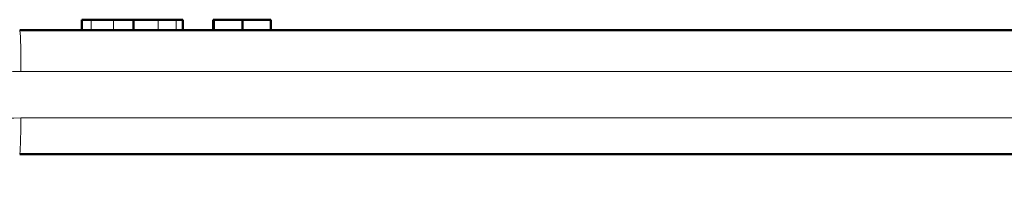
# Model space of a CAD drawing. Extents: x -1351 to 1763, y -1300 to 640.
# Tile 80 of 90: x 1646.41 to 1694.01, y -172.09 to -163.46. Entities that reach past the tile are written whole.
import ezdxf

# ---------------------------------------------------------------- set-up
doc = ezdxf.new("R2010")
doc.units = 0

msp = doc.modelspace()

# ---------------------------------------------------------------- linework, layer by layer
at = {"color": 7, "lineweight": 50}
for p, q in [((1649.407, -163.461), (1649.87, -163.461)), ((1649.407, -163.461), (1649.407, -163.961)), ((1649.87, -163.461), (1650.936, -163.461)), ((1650.936, -163.461), (1651.906, -163.461)), ((1651.906, -163.461), (1652.395, -163.461)), ((1651.906, -163.461), (1651.906, -163.961)), ((1652.395, -163.461), (1653.109, -163.461)), ((1653.109, -163.461), (1653.965, -163.461)), ((1653.965, -163.461), (1654.289, -163.461)), ((1654.289, -163.461), (1654.289, -163.961)), ((1654.289, -163.461), (1654.289, -163.961)), ((1655.766, -163.461), (1655.794, -163.461)), ((1655.766, -163.461), (1655.766, -163.961)), ((1655.794, -163.461), (1657.173, -163.461)), ((1655.794, -163.461), (1655.794, -163.961)), ((1657.173, -163.461), (1658.552, -163.461)), ((1657.173, -163.461), (1657.173, -163.961)), ((1658.552, -163.461), (1658.552, -163.961)), ((1646.407, -163.961), (1701.746, -163.961)), ((1701.861, -169.961), (1646.407, -169.961))]:
    msp.add_line(p, q, dxfattribs=at)
at = {"color": 7, "lineweight": 18}
for p, q in [((1649.87, -163.461), (1649.87, -163.961)), ((1650.936, -163.461), (1650.936, -163.961)), ((1653.109, -163.461), (1653.109, -163.961)), ((1653.965, -163.461), (1653.965, -163.961)), ((1654.289, -163.461), (1654.289, -163.961)), ((1701.808, -165.961), (1646.468, -165.961)), ((1646.46, -168.211), (1701.914, -168.211))]:
    msp.add_line(p, q, dxfattribs=at)
for centre, radius, start, end in [((1646.468, -181.461), 15.5, 90.0001, 134.9999), ((1646.462, -181.465), 13.254, 90.0071, 134.9929)]:
    msp.add_arc(centre, radius, start, end, dxfattribs=at)
for centre, major_axis, start_param, end_param in [((1646.407, -165.961), (0, -2), 1.570796, 3.141593), ((1646.407, -168.211), (0, -1.75), 0, 1.570796)]:
    msp.add_ellipse(centre, major_axis=major_axis, ratio=0.030539, start_param=start_param, end_param=end_param, dxfattribs=at)

doc.saveas('drawing.dxf')
